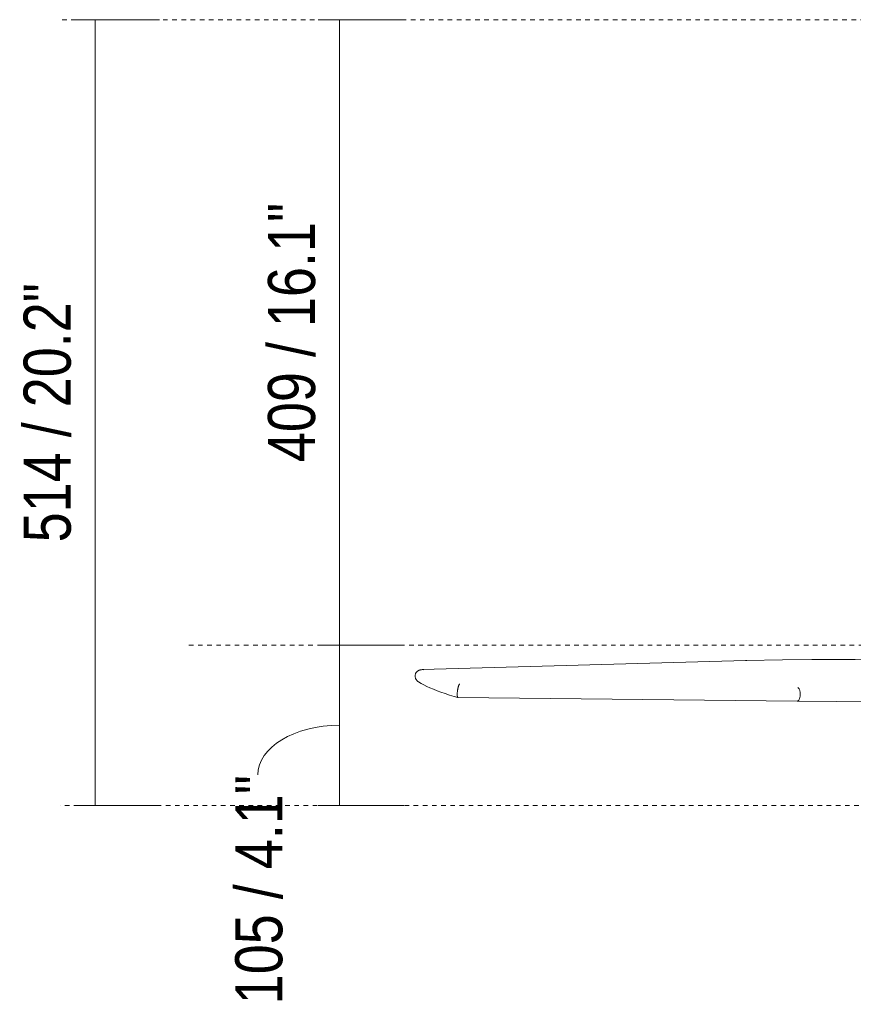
# Model space of a CAD drawing. Header units: millimetres. Extents: x 5770 to 11194, y -2990 to 7544.
# Tile 2 of 10: x 5770 to 6315, y 1356 to 2000. Entities that reach past the tile are written whole.
import ezdxf

# ---------------------------------------------------------------- set-up
doc = ezdxf.new("R2010")
doc.units = ezdxf.units.MM
doc.linetypes.add('Dash', pattern=[6, 3, -3])
doc.layers.add('A-ANNO-DIMS', color=7, linetype='Dash', lineweight=9, true_color=0xd2d2d2)
doc.layers.add('A-ANNO-DIMS-14', color=7, linetype='Continuous', lineweight=9)
doc.layers.add('E-LITE-EQPM', color=7, linetype='Continuous', lineweight=20)
doc.styles.add('Arial Narrow', font='ARIALN.TTF', dxfattribs={"height": 30.8})
doc.dimstyles.new('FARO_-_2_2mm_Arial_Narrow_mm_Inch_Left', dxfattribs={"dimscale": 304.8, "dimtxt": 31.521674, "dimasz": 0, "dimexe": 0.137795, "dimexo": 0.0625, "dimgap": 0.022966, "dimtad": 1, "dimdec": 0, "dimzin": 0, "dimdsep": 46, "dimtxsty": 'Arial Narrow', "dimblk1": 'NONE', "dimblk2": 'NONE', "dimsah": 1, "dimcen": 0.09, "dimadec": 0, "dimazin": 0, "dimtfac": 1, "dimtdec": 4, "dimtix": 1, "dimtmove": 1, "dimatfit": 3, "dimfxl": 0.045932, "dimfxlon": 1, "dimtvp": 1, "dimtolj": 1, "dimtzin": 0, "dimarcsym": 2})
doc.dimstyles.new('FARO_-_2_2mm_Arial_Narrow_mm_Inch_Left_1', dxfattribs={"dimscale": 304.8, "dimtxt": 31.521674, "dimasz": 0, "dimexe": 0.137795, "dimexo": 0.0625, "dimgap": 0.022966, "dimtad": 1, "dimdec": 0, "dimzin": 0, "dimdsep": 46, "dimtxsty": 'Arial Narrow', "dimblk1": 'NONE', "dimblk2": 'NONE', "dimsah": 1, "dimcen": 0.09, "dimadec": 0, "dimazin": 0, "dimtfac": 1, "dimtdec": 4, "dimtix": 1, "dimtmove": 0, "dimatfit": 3, "dimfxl": 0.045932, "dimfxlon": 1, "dimtvp": 1, "dimtolj": 1, "dimtzin": 0, "dimarcsym": 2})

# ---------------------------------------------------------------- blocks, each defined once
blk = doc.blocks.new('32060-10 - 32060 TUBEFAN Matt black ceiling fan with DC motor-512121-Alzado_PDF')
at = {"layer": 'E-LITE-EQPM'}
for p, q in [((6245.03, 1581.1), (6033.25, 1575.04)), ((6056.75, 1556.79), (6278.4, 1554.43)), ((6348.82, 1553.81), (6278.4, 1554.43))]:
    blk.add_line(p, q, dxfattribs=at)
at = {"layer": 'E-LITE-EQPM', "flags": 128}
for points in [[(6245.05, 1581.1), (6268.89, 1581.51), (6288.05, 1581.67)], [(6288.05, 1581.67), (6316.47, 1581.69), (6345.53, 1581.46), (6375.17, 1580.99), (6405.34, 1580.26), (6430.05, 1579.49)], [(6030.97, 1567.08), (6032.6, 1566.07), (6034.38, 1565.08), (6036.32, 1564.11), (6038.41, 1563.15), (6040.66, 1562.19), (6043.06, 1561.24), (6045.62, 1560.3), (6048.33, 1559.37), (6051.19, 1558.44), (6054.2, 1557.53), (6056.7, 1556.8)]]:
    blk.add_lwpolyline(points, dxfattribs=at)
at = {"layer": 'E-LITE-EQPM'}
for points in [[(6244.75, 1581.06), (6245.03, 1581.12), (6245.31, 1581.11), (6245.59, 1581.02)], [(6279.32, 1563.05), (6279.18, 1563.19), (6279.03, 1563.29), (6278.88, 1563.35)], [(6280.48, 1558.08), (6280.5, 1558.41), (6280.53, 1559.09), (6280.47, 1560.09), (6280.32, 1561.04), (6280.06, 1561.88), (6279.73, 1562.58), (6279.46, 1562.92), (6279.32, 1563.05)], [(6279.38, 1554.95), (6279.52, 1555.1), (6279.78, 1555.48), (6280.09, 1556.23), (6280.33, 1557.1), (6280.44, 1557.75), (6280.48, 1558.08)], [(6056.76, 1556.79), (6056.74, 1556.79), (6056.72, 1556.79), (6056.7, 1556.8)], [(6278.48, 1554.44), (6278.64, 1554.45), (6278.79, 1554.5), (6278.94, 1554.58)], [(6278.94, 1554.58), (6279.09, 1554.67), (6279.24, 1554.79), (6279.38, 1554.95)]]:
    blk.add_open_spline(points, degree=3, dxfattribs=at)
for points, knots in [([(6030.97, 1567.08), (6030.87, 1567.15), (6030.66, 1567.29), (6030.37, 1567.53), (6030.08, 1567.8), (6029.82, 1568.08), (6029.57, 1568.39), (6029.35, 1568.71), (6029.16, 1569.06), (6028.99, 1569.41), (6028.82, 1569.91), (6028.69, 1570.55), (6028.68, 1571.07), (6028.7, 1571.34)], [-0.6467058, -0.6467058, -0.6467058, -0.6467058, -0.6, -0.55, -0.5, -0.45, -0.4, -0.35, -0.3, -0.25, -0.2, -0.1, 0, 0, 0, 0]), ([(6028.7, 1571.34), (6028.73, 1571.6), (6028.84, 1572.11), (6029.09, 1572.69), (6029.35, 1573.12), (6029.58, 1573.42), (6029.84, 1573.69), (6030.07, 1573.9), (6030.26, 1574.05), (6030.46, 1574.2), (6030.72, 1574.36), (6031.05, 1574.53), (6031.39, 1574.68), (6031.74, 1574.8), (6032.21, 1574.93), (6033.07, 1575.07), (6033.82, 1575.05), (6034.32, 1574.97)], [-1, -1, -1, -1, -0.9, -0.8, -0.75, -0.7, -0.65, -0.6, -0.575, -0.55, -0.5, -0.45, -0.4, -0.35, -0.3, -0.2, 0, 0, 0, 0]), ([(6056.33, 1560.46), (6056.36, 1560.73), (6056.41, 1561.14), (6056.49, 1561.66), (6056.54, 1562.05), (6056.61, 1562.42), (6056.68, 1562.79), (6056.76, 1563.13), (6056.82, 1563.4), (6056.87, 1563.61), (6056.93, 1563.81), (6056.99, 1564.05), (6057.08, 1564.31), (6057.16, 1564.55), (6057.24, 1564.77), (6057.33, 1564.97), (6057.41, 1565.15), (6057.52, 1565.36), (6057.65, 1565.56), (6057.75, 1565.67), (6057.81, 1565.7)], [-1, -1, -1, -1, -0.9, -0.85, -0.8, -0.75, -0.7, -0.65, -0.6, -0.575, -0.55, -0.5, -0.45, -0.4, -0.35, -0.3, -0.25, -0.2, -0.1, 0, 0, 0, 0]), ([(6056.67, 1556.81), (6056.63, 1556.83), (6056.56, 1556.89), (6056.49, 1557.01), (6056.45, 1557.1), (6056.42, 1557.19), (6056.39, 1557.29), (6056.35, 1557.43), (6056.32, 1557.62), (6056.29, 1557.84), (6056.27, 1558.09), (6056.25, 1558.36), (6056.24, 1558.66), (6056.24, 1558.98), (6056.26, 1559.32), (6056.28, 1559.8), (6056.31, 1560.19), (6056.33, 1560.46)], [-0.8, -0.8, -0.8, -0.8, -0.7, -0.65, -0.6, -0.575, -0.55, -0.5, -0.45, -0.4, -0.35, -0.3, -0.25, -0.2, -0.15, -0.1, 0, 0, 0, 0]), ([(6278.4, 1554.43), (6278.43, 1554.43), (6278.61, 1554.44), (6278.95, 1554.55), (6279.39, 1554.91), (6279.78, 1555.48), (6280.09, 1556.23), (6280.33, 1557.1), (6280.44, 1557.75), (6280.48, 1558.08)], [0.1176022, 0.1176022, 0.1176022, 0.1176022, 0.1428571, 0.2857143, 0.4285714, 0.5714286, 0.7142857, 0.8571429, 1, 1, 1, 1])]:
    blk.add_open_spline(points, degree=3, knots=knots, dxfattribs=at)
blk = doc.blocks.new('DIMBLOCK2-Alzado_PDF')
at = {"layer": 'A-ANNO-DIMS-14', "color": 251, "true_color": 0x5b5b5b, "transparency": 16777216}
for p, q in [((5819.58, 2000), (5805.58, 2000)), ((5819.51, 2000), (5861.58, 2000)), ((5819.58, 2000), (5819.58, 1486.22)), ((5819.58, 1486.22), (5805.58, 1486.22)), ((5819.51, 1486.22), (5861.58, 1486.22))]:
    blk.add_line(p, q, dxfattribs=at)
at = {"layer": 'A-ANNO-DIMS-14', "color": 0, "transparency": 16777216, "insert": (5772.78, 1658.3), "char_height": 30.8, "width": 203.54, "attachment_point": 1, "rotation": 90, "line_spacing_factor": 0.974696, "style": 'Arial Narrow'}
blk.add_mtext('514 / 20.2"', dxfattribs=at)
blk = doc.blocks.new('_None')
blk = doc.blocks.new('DIMBLOCK3-Alzado_PDF')
at = {"layer": 'A-ANNO-DIMS-14', "color": 251, "true_color": 0x5b5b5b, "transparency": 16777216}
for p, q in [((5979.33, 2000), (5965.33, 2000)), ((5979.26, 2000), (6021.33, 2000)), ((5979.33, 2000), (5979.33, 1591.12)), ((5979.33, 1591.12), (5965.33, 1591.12)), ((5979.26, 1591.12), (6021.33, 1591.12))]:
    blk.add_line(p, q, dxfattribs=at)
at = {"layer": 'A-ANNO-DIMS-14', "color": 0, "transparency": 16777216, "insert": (5932.52, 1710.75), "char_height": 30.8, "width": 203.54, "attachment_point": 1, "rotation": 90, "line_spacing_factor": 0.974696, "style": 'Arial Narrow'}
blk.add_mtext('409 / 16.1"', dxfattribs=at)
blk = doc.blocks.new('DIMBLOCK4-Alzado_PDF')
at = {"layer": 'A-ANNO-DIMS-14', "color": 251, "true_color": 0x5b5b5b, "transparency": 16777216}
for p, q in [((5979.33, 1591.12), (5965.33, 1591.12)), ((5979.26, 1591.12), (6021.33, 1591.12)), ((5979.33, 1591.12), (5979.33, 1486.22)), ((5979.33, 1486.22), (5965.33, 1486.22)), ((5979.26, 1486.22), (6021.33, 1486.22))]:
    blk.add_line(p, q, dxfattribs=at)
blk.add_ellipse((5979.33, 1506.35), major_axis=(-53.44, 0), ratio=0.604912, start_param=4.712389, end_param=6.283185, dxfattribs=at)
at = {"layer": 'A-ANNO-DIMS-14', "color": 0, "transparency": 16777216, "insert": (5911.1, 1356.25), "char_height": 30.8, "width": 180.1239, "attachment_point": 1, "rotation": 90, "line_spacing_factor": 0.974696, "style": 'Arial Narrow'}
blk.add_mtext('105 / 4.1"', dxfattribs=at)

msp = doc.modelspace()

# ---------------------------------------------------------------- linework, layer by layer
at = {"layer": 'A-ANNO-DIMS'}
for p, q in [((6394.95, 2000), (5796.74, 2000)), ((6519.8, 1591.12), (5878.8, 1591.12)), ((6594.76, 1486.22), (5796.74, 1486.22))]:
    msp.add_line(p, q, dxfattribs=at)

# ---------------------------------------------------------------- block references
at = {"layer": 'E-LITE-EQPM'}
msp.add_blockref('32060-10 - 32060 TUBEFAN Matt black ceiling fan with DC motor-512121-Alzado_PDF', (0, 0), dxfattribs=at)

# ---------------------------------------------------------------- dimensions: what is measured, and where the dimension line sits
at = {"layer": 'A-ANNO-DIMS', "color": 251, "linetype": 'Continuous', "true_color": 0x5b5b5b}
for base, p1, p2, override, picture, middle in [((5819.58, 1486.22), (5805.58, 2000), (5805.58, 1486.22), {"dimpost": '<>', "dimfxl": 513.776738}, 'DIMBLOCK2-Alzado_PDF', (5792.64, 1743.11)), ((5979.33, 1591.12), (5965.33, 2000), (5965.33, 1591.12), {"dimpost": '<>', "dimfxl": 408.877174}, 'DIMBLOCK3-Alzado_PDF', (5952.39, 1795.56))]:
    dim = msp.add_linear_dim(base=base, p1=p1, p2=p2, angle=90, dimstyle='FARO_-_2_2mm_Arial_Narrow_mm_Inch_Left_1', override=override, dxfattribs=at)
    dim.commit()
    dim.dimension.update_dxf_attribs({"geometry": picture, "text_midpoint": middle})
dim = msp.add_linear_dim(base=(5979.33, 1486.22), p1=(5965.33, 1591.12), p2=(5965.33, 1486.22), angle=90, dimstyle='FARO_-_2_2mm_Arial_Narrow_mm_Inch_Left', override={"dimpost": '<>', "dimfxl": 104.899564}, dxfattribs=at)
dim.commit()
dim.dimension.update_dxf_attribs({"geometry": 'DIMBLOCK4-Alzado_PDF', "text_midpoint": (5931.64, 1446.31), "dimtype": 160, "text_rotation": 90})

doc.saveas('drawing.dxf')
